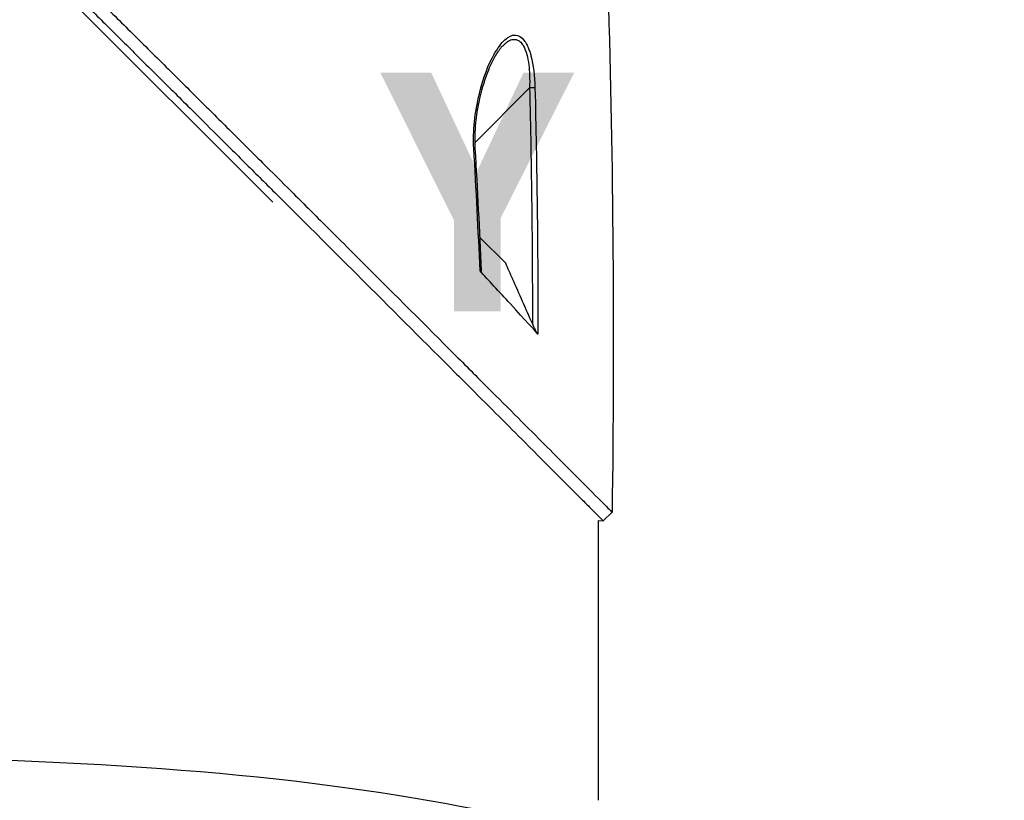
# Model space of a CAD drawing. Header units: millimetres. Extents: x 0 to 4378, y 0 to 2376.
# Tile 190 of 256: x 1657 to 1737, y 702 to 765. Entities that reach past the tile are written whole.
import ezdxf

# ---------------------------------------------------------------- set-up
doc = ezdxf.new("R2010")
doc.units = ezdxf.units.MM
doc.header["$LTSCALE"] = 0.2
doc.layers.add('07_Special Line2', color=76, linetype='Continuous')
doc.layers.add('13_After Rev.Num.', color=6, linetype='Continuous')
doc.styles.add('Rainbow-5.0 Style', font='malgunsl.ttf')
doc.dimstyles.new('Rainbow-5.0 Style', dxfattribs={"dimtxt": 4, "dimasz": 2.5, "dimexe": 1, "dimexo": 1, "dimgap": 1, "dimtad": 1, "dimdsep": 46, "dimtxsty": 'Rainbow-5.0 Style', "dimcen": 0, "dimclrd": 251, "dimclre": 251, "dimclrt": 7, "dimazin": 3, "dimtp": 0.1, "dimtm": 0.1, "dimtfac": 0.61, "dimtmove": 0, "dimatfit": 3, "dimfxl": 1, "dimlwd": -1, "dimlwe": -1, "dimarcsym": 1})

# ---------------------------------------------------------------- blocks, each defined once
blk = doc.blocks.new('A$C20a5dee6')
for p, q in [((-30.658, 211.045), (32.788, 147.599)), ((53.398, 158.5), (53.398, 158.5)), ((53.738, 158.5), (53.74, 158.5)), ((53.447, 156.792), (49.036, 152.381)), ((48.947, 152.292), (48.947, 152.292)), ((49.431, 144.79), (51.528, 142.694)), ((59, 99.5), (59, 122.001)), ((59, 122.001), (59.372, 121.972)), ((59.372, 121.972), (60.079, 122.679))]:
    blk.add_line(p, q)
for centre, major_axis, ratio, start_param, end_param in [((53.435, 156.78), (-0.5, -0.012), 0.024071, 3.598315, 4.687114), ((48.555, 151.9), (0.499, 0.029), 0.0232, 5.671142, 6.283186)]:
    blk.add_ellipse(centre, major_axis=major_axis, ratio=ratio, start_param=start_param, end_param=end_param)
for points, knots in [([(-27.102, 209.471), (-27.09, 209.459), (-26.939, 209.308), (-26.865, 209.233), (-26.805, 209.174), (-26.627, 208.995), (-26.507, 208.875), (-26.148, 208.516), (-25.908, 208.275), (-25.184, 207.55), (-24.697, 207.063), (-23.224, 205.588), (-22.226, 204.59), (-20.972, 203.337), (-20.722, 203.086), (-20.152, 202.516), (-19.826, 202.191), (-18.905, 201.27), (-18.295, 200.661), (-17.558, 199.925), (-17.435, 199.803), (-17.203, 199.571), (-17.094, 199.461), (-15.811, 198.181), (-14.625, 196.997), (-12.743, 195.12), (-12.055, 194.435), (-10.575, 192.96), (-9.78, 192.168), (-6.855, 189.255), (-4.699, 187.11), (-1.804, 184.235), (-1.083, 183.519), (-0.252, 182.695), (-0.145, 182.589), (0.042, 182.404), (0.127, 182.319), (0.298, 182.15), (0.386, 182.063), (0.59, 181.861), (0.702, 181.749), (0.903, 181.551), (0.987, 181.468), (1.194, 181.263), (1.318, 181.14), (1.546, 180.915), (1.649, 180.813), (2.286, 180.182), (2.821, 179.653), (4.053, 178.436), (4.749, 177.747), (6.153, 176.361), (6.861, 175.663), (8.019, 174.521), (8.473, 174.074), (9.028, 173.526), (9.131, 173.425), (9.422, 173.137), (9.611, 172.951), (10.256, 172.314), (10.716, 171.86), (11.42, 171.165), (11.669, 170.92), (12.001, 170.591), (12.087, 170.506), (12.219, 170.376), (12.263, 170.333), (12.405, 170.192), (12.506, 170.092), (12.757, 169.844), (12.914, 169.689), (13.261, 169.345), (13.446, 169.162), (13.812, 168.8), (13.992, 168.622), (14.234, 168.382), (14.293, 168.324), (14.503, 168.116), (14.659, 167.961), (15.049, 167.575), (15.271, 167.356), (15.659, 166.972), (15.823, 166.808), (16.151, 166.483), (16.317, 166.318), (16.744, 165.895), (17.001, 165.641), (17.452, 165.195), (17.639, 165.009), (17.968, 164.683), (18.109, 164.543), (18.322, 164.332), (18.394, 164.261), (18.671, 163.987), (18.875, 163.784), (20.001, 162.668), (20.919, 161.757), (22.819, 159.872), (23.803, 158.895), (25.161, 157.547), (25.542, 157.168), (26.106, 156.607), (26.289, 156.425), (26.905, 155.813), (27.341, 155.38), (28.219, 154.507), (28.664, 154.064), (30.073, 152.664), (31.029, 151.712), (32.755, 149.993), (33.528, 149.224), (35.189, 147.569), (36.076, 146.685), (37.656, 145.109), (38.353, 144.414), (41.696, 141.078), (44.225, 138.551), (47.062, 135.713), (47.558, 135.218), (48.513, 134.262), (48.975, 133.8), (51.178, 131.595), (52.778, 129.993), (54.809, 127.959), (55.398, 127.369), (56.464, 126.301), (56.944, 125.821), (58.218, 124.543), (58.878, 123.882), (59.559, 123.2), (59.733, 123.026), (60.004, 122.754), (60.079, 122.679), (60.079, 122.679)], [-6.229962, -6.229962, -6.229962, -6.229962, -6.227864, -6.227864, -6.219552, -6.219552, -6.202929, -6.202929, -6.16968, -6.16968, -6.103208, -6.103208, -5.970065, -5.970065, -5.937453, -5.937453, -5.895346, -5.895346, -5.816119, -5.816119, -5.800362, -5.800362, -5.786281, -5.786281, -5.635887, -5.635887, -5.550128, -5.550128, -5.451964, -5.451964, -5.19041, -5.19041, -5.103809, -5.103809, -5.091041, -5.091041, -5.081268, -5.081268, -5.070806, -5.070806, -5.057101, -5.057101, -5.047416, -5.047416, -5.032993, -5.032993, -5.021064, -5.021064, -4.959513, -4.959513, -4.879662, -4.879662, -4.798866, -4.798866, -4.746913, -4.746913, -4.735039, -4.735039, -4.713278, -4.713278, -4.660559, -4.660559, -4.631405, -4.631405, -4.620962, -4.620962, -4.61581, -4.61581, -4.603824, -4.603824, -4.585775, -4.585775, -4.565126, -4.565126, -4.545061, -4.545061, -4.538129, -4.538129, -4.518662, -4.518662, -4.489931, -4.489931, -4.468034, -4.468034, -4.446173, -4.446173, -4.412022, -4.412022, -4.38742, -4.38742, -4.368644, -4.368644, -4.359076, -4.359076, -4.331844, -4.331844, -4.208918, -4.208918, -4.076245, -4.076245, -4.023995, -4.023995, -3.998904, -3.998904, -3.939656, -3.939656, -3.878964, -3.878964, -3.746371, -3.746371, -3.637173, -3.637173, -3.509455, -3.509455, -3.406658, -3.406658, -3.009825, -3.009825, -2.924337, -2.924337, -2.84138, -2.84138, -2.519502, -2.519502, -2.374871, -2.374871, -2.235834, -2.235834, -1.965462, -1.965462, -1.83333, -1.83333, -1.674568, -1.674568, -1.674568, -1.674568]), ([(-27.809, 208.764), (-27.774, 208.729), (-27.473, 208.428), (-26.804, 207.757), (-26.551, 207.503), (-25.787, 206.739), (-25.273, 206.224), (-23.717, 204.667), (-22.66, 203.609), (-21.292, 202.242), (-20.989, 201.939), (-20.329, 201.28), (-19.976, 200.927), (-18.672, 199.624), (-17.717, 198.671), (-16.209, 197.166), (-15.656, 196.614), (-13.619, 194.582), (-12.118, 193.086), (-7.639, 188.624), (-2.045, 183.058), (3.894, 177.187), (5.221, 175.876), (7.206, 173.918), (7.863, 173.271), (8.777, 172.37), (9.035, 172.114), (9.8, 171.359), (10.305, 170.861), (10.97, 170.204), (11.126, 170.05), (11.394, 169.786), (11.502, 169.678), (11.715, 169.468), (11.819, 169.365), (12.028, 169.159), (12.136, 169.052), (12.66, 168.533), (13.075, 168.122), (13.937, 167.269), (14.382, 166.828), (15.652, 165.57), (16.477, 164.753), (18.116, 163.129), (18.93, 162.321), (20.596, 160.669), (21.446, 159.825), (23.176, 158.109), (24.058, 157.233), (25.395, 155.904), (25.854, 155.448), (27.084, 154.226), (27.839, 153.475), (29.446, 151.877), (30.291, 151.036), (31.947, 149.387), (32.759, 148.578), (34.336, 147.007), (35.104, 146.242), (37.323, 144.029), (38.756, 142.6), (42.731, 138.631), (45.182, 136.181), (47.858, 133.504), (48.289, 133.072), (50.296, 131.064), (51.758, 129.6), (55.022, 126.331), (56.608, 124.743), (57.974, 123.374), (58.215, 123.132), (58.736, 122.61), (58.974, 122.372), (59.292, 122.053), (59.372, 121.973), (59.372, 121.972)], [0.000001, 0.000001, 0.000001, 0.000001, 0.0174896, 0.0174896, 0.0280641, 0.0280641, 0.0492044, 0.0492044, 0.0915833, 0.0915833, 0.103829, 0.103829, 0.1177045, 0.1177045, 0.1548929, 0.1548929, 0.1762617, 0.1762617, 0.2332292, 0.2332292, 0.3447473, 0.3447473, 0.3768428, 0.3768428, 0.3928613, 0.3928613, 0.3992061, 0.3992061, 0.4115742, 0.4115742, 0.4153435, 0.4153435, 0.4181398, 0.4181398, 0.4207138, 0.4207138, 0.4231441, 0.4231441, 0.4328041, 0.4328041, 0.443145, 0.443145, 0.4624048, 0.4624048, 0.4815797, 0.4815797, 0.5018181, 0.5018181, 0.5229618, 0.5229618, 0.5340035, 0.5340035, 0.5527188, 0.5527188, 0.5738832, 0.5738832, 0.5945831, 0.5945831, 0.6145009, 0.6145009, 0.6528362, 0.6528362, 0.7241388, 0.7241388, 0.7381113, 0.7381113, 0.7906485, 0.7906485, 0.8696683, 0.8696683, 0.8893857, 0.8893857, 0.91901, 0.91901, 0.9486615, 0.9486615, 0.9486615, 0.9486615]), ([(48.964, 151.917), (48.879, 153.34), (49.037, 154.795), (49.41, 156.327), (49.726, 157.62), (50.131, 158.678), (50.61, 159.517), (50.637, 159.565), (50.664, 159.612), (50.692, 159.659), (50.989, 160.155), (51.283, 160.52), (51.575, 160.751), (51.667, 160.823), (51.752, 160.881), (51.832, 160.925), (51.919, 160.973), (52.003, 161.007), (52.085, 161.026), (52.261, 161.067), (52.441, 161.042), (52.626, 160.951), (52.789, 160.872), (52.938, 160.733), (53.075, 160.535), (53.102, 160.495), (53.129, 160.453), (53.156, 160.409), (53.219, 160.302), (53.279, 160.182), (53.335, 160.049), (53.377, 159.949), (53.418, 159.839), (53.458, 159.719), (53.497, 159.598), (53.532, 159.48), (53.562, 159.363), (53.753, 158.631), (53.86, 157.775), (53.884, 156.796)], [0, 0, 0, 0, 0.25, 0.25, 0.25, 0.4865055, 0.4865055, 0.4865055, 0.5, 0.5, 0.5, 0.625, 0.625, 0.625, 0.65625, 0.65625, 0.65625, 0.6875, 0.6875, 0.6875, 0.75, 0.75, 0.75, 0.8021419, 0.8021419, 0.8021419, 0.8125, 0.8125, 0.8125, 0.8375, 0.8375, 0.8375, 0.85625, 0.85625, 0.85625, 0.875, 0.875, 0.875, 0.9999999, 0.9999999, 0.9999999, 0.9999999]), ([(51.244, 160.138), (51.056, 159.937), (50.867, 159.668), (50.462, 158.978), (50.25, 158.53), (49.774, 157.314), (49.536, 156.49), (49.249, 155.102), (49.162, 154.555), (49.038, 153.323), (49.013, 152.621), (49.054, 151.929)], [0, 0, 0, 0, 0.1427344, 0.1427344, 0.3278478, 0.3278478, 0.6093621, 0.6093621, 0.7814093, 0.7814093, 0.9894028, 0.9894028, 0.9894028, 0.9894028]), ([(51.421, 160.29), (51.483, 160.349), (51.541, 160.403), (51.597, 160.45), (51.653, 160.497), (51.711, 160.541), (51.774, 160.579), (51.857, 160.628), (51.967, 160.684), (52.151, 160.7), (52.162, 160.701), (52.172, 160.702), (52.183, 160.702), (52.232, 160.704), (52.276, 160.701), (52.315, 160.695), (52.351, 160.69), (52.387, 160.681), (52.422, 160.67), (52.511, 160.64), (52.596, 160.592), (52.676, 160.526), (52.767, 160.45), (52.849, 160.352), (52.922, 160.234), (52.936, 160.21), (52.951, 160.185), (52.965, 160.159), (53.064, 159.975), (53.152, 159.747), (53.224, 159.479), (53.288, 159.238), (53.342, 158.96), (53.381, 158.648), (53.445, 158.132), (53.474, 157.507), (53.447, 156.792)], [-0.9529877, -0.9529877, -0.9529877, -0.9529877, -0.9022408, -0.9022408, -0.9022408, -0.8514938, -0.8514938, -0.8514938, -0.75, -0.75, -0.75, -0.7421865, -0.7421865, -0.7421865, -0.705, -0.705, -0.705, -0.675, -0.675, -0.675, -0.6, -0.6, -0.6, -0.5168612, -0.5168612, -0.5168612, -0.5, -0.5, -0.5, -0.375, -0.375, -0.375, -0.25, -0.25, -0.25, -0.0000001, -0.0000001, -0.0000001, -0.0000001]), ([(53.676, 137.835), (53.413, 138.429), (53.15, 139.023), (52.625, 140.211), (52.362, 140.805), (52.099, 141.399), (52.097, 141.405), (52.094, 141.41), (52.092, 141.416), (51.904, 141.842), (51.716, 142.268), (51.528, 142.694)], [-0.3898017, -0.3898017, -0.3898017, -0.3898017, -0.1949013, -0.1949013, 0, 0, 0, 0.0018086, 0.0018086, 0.0018086, 0.14148, 0.14148, 0.14148, 0.14148]), ([(49.552, 142.072), (49.552, 142.056), (49.551, 142.043), (49.543, 142.027), (49.537, 142.023), (49.52, 142.026), (49.511, 142.031), (49.489, 142.048), (49.477, 142.06), (49.465, 142.073)], [0.18466179, 0.18466179, 0.18466179, 0.18466179, 0.20109399, 0.20109399, 0.21736929, 0.21736929, 0.23156221, 0.23156221, 0.24608538, 0.24608538, 0.24608538, 0.24608538]), ([(54.113, 137.001), (53.867, 137.272), (53.106, 138.118), (50.988, 140.428), (50.115, 141.361), (49.465, 142.073)], [0.000001, 0.000001, 0.000001, 0.000001, 0.1867187, 0.1867187, 0.3309926, 0.3309926, 0.3309926, 0.3309926]), ([(54.113, 137.001), (54.101, 137.015), (54.087, 137.033), (54.057, 137.078), (54.039, 137.106), (53.983, 137.2), (53.938, 137.283), (53.823, 137.512), (53.751, 137.665), (53.676, 137.835)], [0.00000001, 0.00000001, 0.00000001, 0.00000001, 0.00934531, 0.00934531, 0.02070119, 0.02070119, 0.04610095, 0.04610095, 0.07967024, 0.07967024, 0.07967024, 0.07967024])]:
    blk.add_open_spline(points, degree=3, knots=knots)
for points in [[(57.791, 206.499), (59.548, 178.604), (60.52, 150.626), (60.079, 122.679)], [(51.255, 160.127), (51.319, 160.191), (51.374, 160.246), (51.421, 160.29)], [(53.447, 156.792), (53.601, 150.473), (53.68, 144.154), (53.676, 137.835)], [(53.884, 156.796), (54.037, 150.533), (54.125, 143.908), (54.113, 137.001)], [(49.465, 142.073), (49.326, 145.356), (49.159, 148.637), (48.964, 151.917)], [(49.054, 151.929), (49.248, 148.645), (49.413, 145.359), (49.552, 142.072)]]:
    blk.add_open_spline(points, degree=3)
blk = doc.blocks.new('*D144')
at = {"color": 251, "linetype": 'ByBlock', "transparency": 16777216}
for p, q in [((1649.046, 771.457), (1818.696, 771.457)), ((1814.696, 612.257), (1814.696, 761.457)), ((1735.477, 602.257), (1818.696, 602.257))]:
    blk.add_line(p, q, dxfattribs=at)
at = {"color": 251, "transparency": 16777216}
for points in [[(1813.029, 761.457), (1816.362, 761.457), (1814.696, 771.457)], [(1813.029, 612.257), (1816.362, 612.257), (1814.696, 602.257)]]:
    blk.add_solid(points, dxfattribs=at)
at = {"layer": 'Defpoints', "color": 0, "transparency": 16777216}
for p in [(1645.046, 771.457), (1814.696, 771.457), (1731.477, 602.257)]:
    blk.add_point(p, dxfattribs=at)
at = {"color": 7, "transparency": 16777216, "insert": (1802.38, 686.857), "char_height": 16, "attachment_point": 5, "rotation": 90, "style": 'Rainbow-5.0 Style'}
blk.add_mtext('169.2', dxfattribs=at)
blk = doc.blocks.new('Blk$L1P0-3O23B')
blk.add_ellipse((0, 0), major_axis=(69.345, 0), ratio=0.201954)
blk = doc.blocks.new('A$Ceda57245')
at = {"layer": '07_Special Line2', "insert": (34.529, -17.308), "char_height": 16, "attachment_point": 4, "style": 'Rainbow-5.0 Style'}
blk.add_mtext('{\\fMalgun Gothic Semilight|b1|i0|c129|p50;Y}', dxfattribs=at)

msp = doc.modelspace()

# ---------------------------------------------------------------- block references
msp.add_blockref('A$C20a5dee6', (1645.046, 602.257))
at = {"xscale": 1.2, "yscale": 1.2, "zscale": 1.2}
msp.add_blockref('A$Ceda57245', (1645.046, 771.457), dxfattribs=at)
at = {"layer": '13_After Rev.Num.'}
msp.add_blockref('Blk$L1P0-3O23B', (1645.046, 691.161), dxfattribs=at)

# ---------------------------------------------------------------- dimensions: what is measured, and where the dimension line sits
dim = msp.add_linear_dim(base=(1814.696, 771.457), p1=(1731.477, 602.257), p2=(1645.046, 771.457), angle=90, dimstyle='Rainbow-5.0 Style', override={"dimscale": 4})
dim.commit()
dim.dimension.update_dxf_attribs({"geometry": '*D144', "text_midpoint": (1802.38, 686.857)})

# ---------------------------------------------------------------- leaders
at = {"annotation_type": 0, "has_hookline": 1, "hookline_direction": 0, "text_width": 41.92}
msp.add_leader([(1645.046, 602.757), (1851.059, 741.166), (1863.559, 741.166)], dimstyle='Rainbow-5.0 Style', override={"dimscale": 5, "dimgap": 1, "dimtad": 1}, dxfattribs=at)

doc.saveas('drawing.dxf')
